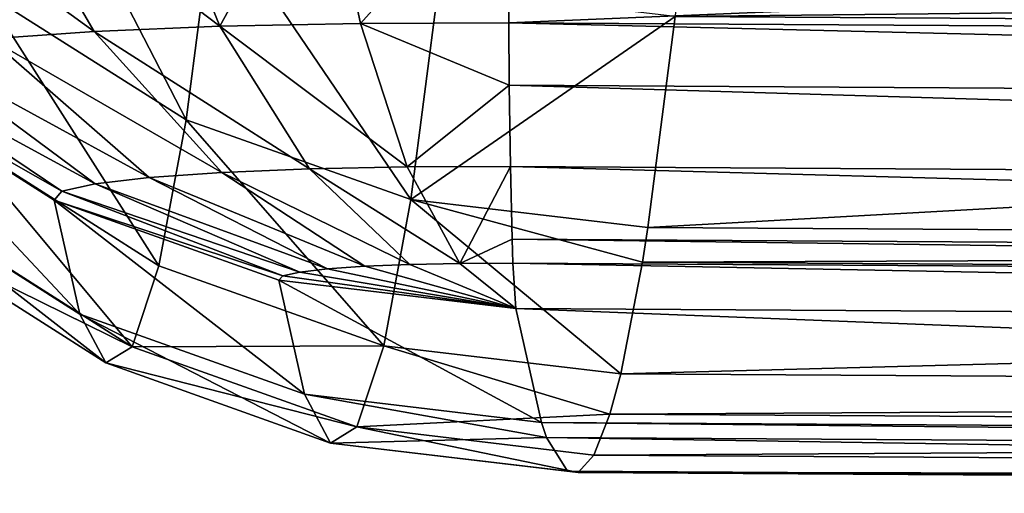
# Model space of a CAD drawing. Header units: millimetres. Extents: x 0 to 281, y 0 to 118.
# Tile 17 of 54: x 152.78 to 157.4, y 82.49 to 84.71. Entities that reach past the tile are written whole.
import ezdxf

# ---------------------------------------------------------------- set-up
doc = ezdxf.new("R2010")
doc.units = ezdxf.units.MM
doc.header["$LTSCALE"] = 25.4
doc.layers.get('0').update_dxf_attribs({"true_color": 0xff5454})

# ---------------------------------------------------------------- blocks, each defined once
blk = doc.blocks.new('WHEEL-LUX-I-8430.STL')
at = {"color": 18, "true_color": 0x000000}
mesh = blk.add_polyface(dxfattribs=at)
corners = [(-39.0763, 215.6333, -568.6101), (-39.8931, 217.2186, -559.7272), (-40.0214, 216.2321, -568.6525), (-38.9478, 216.622, -559.6647)]
mesh.append_faces([[corners[k] for k in face] for face in [(0, 1, 2), (1, 0, 3)]], dxfattribs={"vtx0": -1, "color": 18})
mesh = blk.add_polyface(dxfattribs=at)
corners = [(-38.4394, 216.9431, -617.283), (-38.9176, 216.0716, -616.3358), (-39.2652, 216.926, -616.9821), (-38.2585, 216.0853, -616.5759)]
mesh.append_faces([[corners[k] for k in face] for face in [(0, 1, 2), (1, 0, 3)]], dxfattribs={"vtx0": -1, "color": 18})
mesh = blk.add_polyface(dxfattribs=at)
corners = [(-37.5669, 216.8567, -617.3322), (-38.2585, 216.0853, -616.5759), (-38.4394, 216.9431, -617.283)]
mesh.append_faces([[corners[k] for k in face] for face in [(0, 1, 2)]], dxfattribs={"color": 18})
mesh = blk.add_polyface(dxfattribs=at)
corners = [(-39.5067, 216.0468, -615.9554), (-40.6167, 216.8512, -615.8773), (-40.0033, 216.8949, -616.5056), (-39.9962, 216.012, -615.454)]
mesh.append_faces([[corners[k] for k in face] for face in [(0, 1, 2), (1, 0, 3)]], dxfattribs={"vtx0": -1, "color": 18})
mesh = blk.add_polyface(dxfattribs=at)
corners = [(-38.9176, 216.0716, -616.3358), (-40.0033, 216.8949, -616.5056), (-39.2652, 216.926, -616.9821), (-39.5067, 216.0468, -615.9554)]
mesh.append_faces([[corners[k] for k in face] for face in [(0, 1, 2), (1, 0, 3)]], dxfattribs={"vtx0": -1, "color": 18})
mesh = blk.add_polyface(dxfattribs=at)
corners = [(-37.5624, 216.087, -616.6637), (-38.2585, 216.0853, -616.5759), (-37.5669, 216.8567, -617.3322)]
mesh.append_faces([[corners[k] for k in face] for face in [(0, 1, 2)]], dxfattribs={"color": 18})
mesh = blk.add_polyface(dxfattribs=at)
corners = [(-21.5687, 216.7598, -617.5514), (-37.5624, 216.087, -616.6637), (-37.5669, 216.8567, -617.3322), (-21.5642, 215.9901, -616.8829)]
mesh.append_faces([[corners[k] for k in face] for face in [(0, 1, 2), (1, 0, 3)]], dxfattribs={"vtx0": -1, "color": 18})
mesh = blk.add_polyface(dxfattribs=at)
corners = [(-38.0214, 215.2587, -568.5901), (-38.9478, 216.622, -559.6647), (-39.0763, 215.6333, -568.6101), (-37.8927, 216.2488, -559.6323)]
mesh.append_faces([[corners[k] for k in face] for face in [(0, 1, 2), (1, 0, 3)]], dxfattribs={"vtx0": -1, "color": 18})
mesh = blk.add_polyface(dxfattribs=at)
corners = [(-20.7659, 216.2883, -558.7569), (-36.7807, 216.1177, -559.6317), (-20.7825, 216.0207, -559.8509), (-36.7641, 216.3853, -558.5377)]
mesh.append_faces([[corners[k] for k in face] for face in [(0, 1, 2), (1, 0, 3)]], dxfattribs={"vtx0": -1, "color": 18})
mesh = blk.add_polyface(dxfattribs=at)
corners = [(-36.7807, 216.1177, -559.6317), (-38.0214, 215.2587, -568.5901), (-36.9095, 215.1271, -568.5938), (-37.8927, 216.2488, -559.6323)]
mesh.append_faces([[corners[k] for k in face] for face in [(0, 1, 2), (1, 0, 3)]], dxfattribs={"vtx0": -1, "color": 18})
mesh = blk.add_polyface(dxfattribs=at)
corners = [(-39.2034, 214.9482, -577.5839), (-40.0214, 216.2321, -568.6525), (-40.1483, 215.5486, -577.6062), (-39.0763, 215.6333, -568.6101)]
mesh.append_faces([[corners[k] for k in face] for face in [(0, 1, 2), (1, 0, 3)]], dxfattribs={"vtx0": -1, "color": 18})
mesh = blk.add_polyface(dxfattribs=at)
corners = [(-20.7825, 216.0207, -559.8509), (-36.9095, 215.1271, -568.5938), (-20.9113, 215.0302, -568.8129), (-36.7807, 216.1177, -559.6317)]
mesh.append_faces([[corners[k] for k in face] for face in [(0, 1, 2), (1, 0, 3)]], dxfattribs={"vtx0": -1, "color": 18})
mesh = blk.add_polyface(dxfattribs=at)
corners = [(-38.4977, 215.4031, -615.5324), (-39.5067, 216.0468, -615.9554), (-38.9176, 216.0716, -616.3358), (-38.9078, 215.3858, -615.2676)]
mesh.append_faces([[corners[k] for k in face] for face in [(0, 1, 2), (1, 0, 3)]], dxfattribs={"vtx0": -1, "color": 18})
mesh = blk.add_polyface(dxfattribs=at)
corners = [(-38.0387, 215.4126, -615.6996), (-38.9176, 216.0716, -616.3358), (-38.2585, 216.0853, -616.5759), (-38.4977, 215.4031, -615.5324)]
mesh.append_faces([[corners[k] for k in face] for face in [(0, 1, 2), (1, 0, 3)]], dxfattribs={"vtx0": -1, "color": 18})
mesh = blk.add_polyface(dxfattribs=at)
corners = [(-37.5595, 215.7956, -616.3238), (-38.2585, 216.0853, -616.5759), (-37.5624, 216.087, -616.6637)]
mesh.append_faces([[corners[k] for k in face] for face in [(0, 1, 2)]], dxfattribs={"color": 18})
mesh = blk.add_polyface(dxfattribs=at)
corners = [(-38.0387, 215.4126, -615.6996), (-38.2585, 216.0853, -616.5759), (-37.5595, 215.7956, -616.3238)]
mesh.append_faces([[corners[k] for k in face] for face in [(0, 1, 2)]], dxfattribs={"color": 18})
mesh = blk.add_polyface(dxfattribs=at)
corners = [(-21.5613, 215.6987, -616.543), (-37.5624, 216.087, -616.6637), (-21.5642, 215.9901, -616.8829), (-37.5595, 215.7956, -616.3238)]
mesh.append_faces([[corners[k] for k in face] for face in [(0, 1, 2), (1, 0, 3)]], dxfattribs={"vtx0": -1, "color": 18})
mesh = blk.add_polyface(dxfattribs=at)
corners = [(-39.2486, 215.3616, -614.9185), (-40.3616, 215.969, -614.8566), (-39.9962, 216.012, -615.454), (-39.5031, 215.3316, -614.5025)]
mesh.append_faces([[corners[k] for k in face] for face in [(0, 1, 2), (1, 0, 3)]], dxfattribs={"vtx0": -1, "color": 18})
mesh = blk.add_polyface(dxfattribs=at)
corners = [(-38.9078, 215.3858, -615.2676), (-39.9962, 216.012, -615.454), (-39.5067, 216.0468, -615.9554), (-39.2486, 215.3616, -614.9185)]
mesh.append_faces([[corners[k] for k in face] for face in [(0, 1, 2), (1, 0, 3)]], dxfattribs={"vtx0": -1, "color": 18})
mesh = blk.add_polyface(dxfattribs=at)
corners = [(-39.5031, 215.3316, -614.5025), (-40.5845, 215.9199, -614.1932), (-40.3616, 215.969, -614.8566), (-39.6583, 215.2974, -614.0406)]
mesh.append_faces([[corners[k] for k in face] for face in [(0, 1, 2), (1, 0, 3)]], dxfattribs={"vtx0": -1, "color": 18})
mesh = blk.add_polyface(dxfattribs=at)
corners = [(-40.6382, 215.8545, -613.4981), (-40.5845, 215.9199, -614.1932), (-39.6583, 215.2974, -614.0406)]
mesh.append_faces([[corners[k] for k in face] for face in [(0, 1, 2)]], dxfattribs={"color": 18})
mesh = blk.add_polyface(dxfattribs=at)
corners = [(-40.6382, 215.8545, -613.4981), (-39.6583, 215.2974, -614.0406), (-39.6945, 215.2549, -613.5565)]
mesh.append_faces([[corners[k] for k in face] for face in [(0, 1, 2)]], dxfattribs={"color": 18})
mesh = blk.add_polyface(dxfattribs=at)
corners = [(-39.5746, 214.721, -604.5723), (-40.6382, 215.8545, -613.4981), (-39.6945, 215.2549, -613.5565), (-40.5186, 215.3219, -604.5342)]
mesh.append_faces([[corners[k] for k in face] for face in [(0, 1, 2), (1, 0, 3)]], dxfattribs={"vtx0": -1, "color": 18})
mesh = blk.add_polyface(dxfattribs=at)
corners = [(-38.0387, 215.4126, -615.6996), (-37.5595, 215.7956, -616.3238), (-37.5541, 215.4138, -615.7607)]
mesh.append_faces([[corners[k] for k in face] for face in [(0, 1, 2)]], dxfattribs={"color": 18})
mesh = blk.add_polyface(dxfattribs=at)
corners = [(-21.5559, 215.3168, -615.98), (-37.5595, 215.7956, -616.3238), (-21.5613, 215.6987, -616.543), (-37.5541, 215.4138, -615.7607)]
mesh.append_faces([[corners[k] for k in face] for face in [(0, 1, 2), (1, 0, 3)]], dxfattribs={"vtx0": -1, "color": 18})
mesh = blk.add_polyface(dxfattribs=at)
corners = [(-38.1487, 214.5727, -577.5764), (-39.0763, 215.6333, -568.6101), (-39.2034, 214.9482, -577.5839), (-38.0214, 215.2587, -568.5901)]
mesh.append_faces([[corners[k] for k in face] for face in [(0, 1, 2), (1, 0, 3)]], dxfattribs={"vtx0": -1, "color": 18})
mesh = blk.add_polyface(dxfattribs=at)
corners = [(-39.329, 214.5676, -586.5757), (-40.1483, 215.5486, -577.6062), (-40.2735, 215.1688, -586.5779), (-39.2034, 214.9482, -577.5839)]
mesh.append_faces([[corners[k] for k in face] for face in [(0, 1, 2), (1, 0, 3)]], dxfattribs={"vtx0": -1, "color": 18})
mesh = blk.add_polyface(dxfattribs=at)
corners = [(-37.7913, 214.9592, -614.6987), (-38.4977, 215.4031, -615.5324), (-38.0387, 215.4126, -615.6996), (-38.0268, 214.9543, -614.6129)]
mesh.append_faces([[corners[k] for k in face] for face in [(0, 1, 2), (1, 0, 3)]], dxfattribs={"vtx0": -1, "color": 18})
mesh = blk.add_polyface(dxfattribs=at)
corners = [(-37.7913, 214.9592, -614.6987), (-38.0387, 215.4126, -615.6996), (-37.5541, 215.4138, -615.7607)]
mesh.append_faces([[corners[k] for k in face] for face in [(0, 1, 2)]], dxfattribs={"color": 18})
mesh = blk.add_polyface(dxfattribs=at)
corners = [(-37.7913, 214.9592, -614.6987), (-37.5541, 215.4138, -615.7607), (-37.5464, 215.072, -615.0513)]
mesh.append_faces([[corners[k] for k in face] for face in [(0, 1, 2)]], dxfattribs={"color": 18})
mesh = blk.add_polyface(dxfattribs=at)
corners = [(-21.5482, 214.9751, -615.2706), (-37.5541, 215.4138, -615.7607), (-21.5559, 215.3168, -615.98), (-37.5464, 215.072, -615.0513)]
mesh.append_faces([[corners[k] for k in face] for face in [(0, 1, 2), (1, 0, 3)]], dxfattribs={"vtx0": -1, "color": 18})
mesh = blk.add_polyface(dxfattribs=at)
corners = [(-38.412, 214.933, -614.298), (-39.5031, 215.3316, -614.5025), (-39.2486, 215.3616, -614.9185), (-38.5426, 214.9176, -614.0845)]
mesh.append_faces([[corners[k] for k in face] for face in [(0, 1, 2), (1, 0, 3)]], dxfattribs={"vtx0": -1, "color": 18})
mesh = blk.add_polyface(dxfattribs=at)
corners = [(-38.2372, 214.9454, -614.4771), (-39.2486, 215.3616, -614.9185), (-38.9078, 215.3858, -615.2676), (-38.412, 214.933, -614.298)]
mesh.append_faces([[corners[k] for k in face] for face in [(0, 1, 2), (1, 0, 3)]], dxfattribs={"vtx0": -1, "color": 18})
mesh = blk.add_polyface(dxfattribs=at)
corners = [(-38.0268, 214.9543, -614.6129), (-38.9078, 215.3858, -615.2676), (-38.4977, 215.4031, -615.5324), (-38.2372, 214.9454, -614.4771)]
mesh.append_faces([[corners[k] for k in face] for face in [(0, 1, 2), (1, 0, 3)]], dxfattribs={"vtx0": -1, "color": 18})
mesh = blk.add_polyface(dxfattribs=at)
corners = [(-39.4527, 214.4918, -595.5753), (-40.5186, 215.3219, -604.5342), (-39.5746, 214.721, -604.5723), (-40.397, 215.0932, -595.5573)]
mesh.append_faces([[corners[k] for k in face] for face in [(0, 1, 2), (1, 0, 3)]], dxfattribs={"vtx0": -1, "color": 18})
mesh = blk.add_polyface(dxfattribs=at)
corners = [(-38.5426, 214.9176, -614.0845), (-39.6583, 215.2974, -614.0406), (-39.5031, 215.3316, -614.5025), (-38.6222, 214.9001, -613.8476)]
mesh.append_faces([[corners[k] for k in face] for face in [(0, 1, 2), (1, 0, 3)]], dxfattribs={"vtx0": -1, "color": 18})
mesh = blk.add_polyface(dxfattribs=at)
corners = [(-39.6945, 215.2549, -613.5565), (-39.6583, 215.2974, -614.0406), (-38.6222, 214.9001, -613.8476)]
mesh.append_faces([[corners[k] for k in face] for face in [(0, 1, 2)]], dxfattribs={"color": 18})
mesh = blk.add_polyface(dxfattribs=at)
corners = [(-39.6945, 215.2549, -613.5565), (-38.6222, 214.9001, -613.8476), (-38.6404, 214.8797, -613.5991)]
mesh.append_faces([[corners[k] for k in face] for face in [(0, 1, 2)]], dxfattribs={"color": 18})
mesh = blk.add_polyface(dxfattribs=at)
corners = [(-38.5204, 214.3451, -604.6025), (-39.6945, 215.2549, -613.5565), (-38.6404, 214.8797, -613.5991), (-39.5746, 214.721, -604.5723)]
mesh.append_faces([[corners[k] for k in face] for face in [(0, 1, 2), (1, 0, 3)]], dxfattribs={"vtx0": -1, "color": 18})
mesh = blk.add_polyface(dxfattribs=at)
corners = [(-38.0214, 215.2587, -568.5901), (-38.1487, 214.5727, -577.5764), (-37.0369, 214.4408, -577.5842)]
mesh.append_faces([[corners[k] for k in face] for face in [(0, 1, 2)]], dxfattribs={"color": 18})
mesh = blk.add_polyface(dxfattribs=at)
corners = [(-38.0214, 215.2587, -568.5901), (-37.0369, 214.4408, -577.5842), (-36.9351, 214.9655, -570.3899)]
mesh.append_faces([[corners[k] for k in face] for face in [(0, 1, 2)]], dxfattribs={"color": 18})
mesh = blk.add_polyface(dxfattribs=at)
corners = [(-38.0214, 215.2587, -568.5901), (-36.9351, 214.9655, -570.3899), (-36.9095, 215.1271, -568.5938)]
mesh.append_faces([[corners[k] for k in face] for face in [(0, 1, 2)]], dxfattribs={"color": 18})
mesh = blk.add_polyface(dxfattribs=at)
corners = [(-39.329, 214.5676, -586.5757), (-40.397, 215.0932, -595.5573), (-39.4527, 214.4918, -595.5753), (-40.2735, 215.1688, -586.5779)]
mesh.append_faces([[corners[k] for k in face] for face in [(0, 1, 2), (1, 0, 3)]], dxfattribs={"vtx0": -1, "color": 18})
mesh = blk.add_polyface(dxfattribs=at)
corners = [(-20.9113, 215.0302, -568.8129), (-36.9351, 214.9655, -570.3899), (-20.9369, 214.8685, -570.6091), (-36.9095, 215.1271, -568.5938)]
mesh.append_faces([[corners[k] for k in face] for face in [(0, 1, 2), (1, 0, 3)]], dxfattribs={"vtx0": -1, "color": 18})
mesh = blk.add_polyface(dxfattribs=at)
corners = [(-37.7913, 214.9592, -614.6987), (-37.5464, 215.072, -615.0513), (-37.5427, 214.9598, -614.73)]
mesh.append_faces([[corners[k] for k in face] for face in [(0, 1, 2)]], dxfattribs={"color": 18})
mesh = blk.add_polyface(dxfattribs=at)
corners = [(-21.5445, 214.8628, -614.9493), (-37.5464, 215.072, -615.0513), (-21.5482, 214.9751, -615.2706), (-37.5427, 214.9598, -614.73)]
mesh.append_faces([[corners[k] for k in face] for face in [(0, 1, 2), (1, 0, 3)]], dxfattribs={"vtx0": -1, "color": 18})
mesh = blk.add_polyface(dxfattribs=at)
corners = [(-38.1487, 214.5727, -577.5764), (-39.329, 214.5676, -586.5757), (-38.2744, 214.1915, -586.5807), (-39.2034, 214.9482, -577.5839)]
mesh.append_faces([[corners[k] for k in face] for face in [(0, 1, 2), (1, 0, 3)]], dxfattribs={"vtx0": -1, "color": 18})
mesh = blk.add_polyface(dxfattribs=at)
corners = [(-37.5288, 214.748, -613.6239), (-38.412, 214.933, -614.298), (-38.2372, 214.9454, -614.4771)]
mesh.append_faces([[corners[k] for k in face] for face in [(0, 1, 2)]], dxfattribs={"color": 18})
mesh = blk.add_polyface(dxfattribs=at)
corners = [(-37.5288, 214.748, -613.6239), (-38.2372, 214.9454, -614.4771), (-38.0268, 214.9543, -614.6129)]
mesh.append_faces([[corners[k] for k in face] for face in [(0, 1, 2)]], dxfattribs={"color": 18})
mesh = blk.add_polyface(dxfattribs=at)
corners = [(-37.5288, 214.748, -613.6239), (-38.0268, 214.9543, -614.6129), (-37.7913, 214.9592, -614.6987)]
mesh.append_faces([[corners[k] for k in face] for face in [(0, 1, 2)]], dxfattribs={"color": 18})
mesh = blk.add_polyface(dxfattribs=at)
corners = [(-37.5288, 214.748, -613.6239), (-37.7913, 214.9592, -614.6987), (-37.5427, 214.9598, -614.73)]
mesh.append_faces([[corners[k] for k in face] for face in [(0, 1, 2)]], dxfattribs={"color": 18})
mesh = blk.add_polyface(dxfattribs=at)
corners = [(-21.5306, 214.651, -613.8431), (-37.5427, 214.9598, -614.73), (-21.5445, 214.8628, -614.9493), (-37.5288, 214.748, -613.6239)]
mesh.append_faces([[corners[k] for k in face] for face in [(0, 1, 2), (1, 0, 3)]], dxfattribs={"vtx0": -1, "color": 18})
mesh = blk.add_polyface(dxfattribs=at)
corners = [(-20.9369, 214.8685, -570.6091), (-37.0369, 214.4408, -577.5842), (-21.0387, 214.3438, -577.8034), (-36.9351, 214.9655, -570.3899)]
mesh.append_faces([[corners[k] for k in face] for face in [(0, 1, 2), (1, 0, 3)]], dxfattribs={"vtx0": -1, "color": 18})
mesh = blk.add_polyface(dxfattribs=at)
corners = [(-38.6404, 214.8797, -613.5991), (-38.6222, 214.9001, -613.8476), (-37.5288, 214.748, -613.6239)]
mesh.append_faces([[corners[k] for k in face] for face in [(0, 1, 2)]], dxfattribs={"color": 18})
mesh = blk.add_polyface(dxfattribs=at)
corners = [(-37.5288, 214.748, -613.6239), (-38.6222, 214.9001, -613.8476), (-38.5426, 214.9176, -614.0845)]
mesh.append_faces([[corners[k] for k in face] for face in [(0, 1, 2)]], dxfattribs={"color": 18})
mesh = blk.add_polyface(dxfattribs=at)
corners = [(-37.5288, 214.748, -613.6239), (-38.5426, 214.9176, -614.0845), (-38.412, 214.933, -614.298)]
mesh.append_faces([[corners[k] for k in face] for face in [(0, 1, 2)]], dxfattribs={"color": 18})
mesh = blk.add_polyface(dxfattribs=at)
corners = [(-37.4087, 214.2131, -604.623), (-38.6404, 214.8797, -613.5991), (-37.5288, 214.748, -613.6239), (-38.5204, 214.3451, -604.6025)]
mesh.append_faces([[corners[k] for k in face] for face in [(0, 1, 2), (1, 0, 3)]], dxfattribs={"vtx0": -1, "color": 18})
mesh = blk.add_polyface(dxfattribs=at)
corners = [(-38.3983, 214.1156, -595.5929), (-39.5746, 214.721, -604.5723), (-38.5204, 214.3451, -604.6025), (-39.4527, 214.4918, -595.5753)]
mesh.append_faces([[corners[k] for k in face] for face in [(0, 1, 2), (1, 0, 3)]], dxfattribs={"vtx0": -1, "color": 18})
mesh = blk.add_polyface(dxfattribs=at)
corners = [(-21.4105, 214.1162, -604.8422), (-37.5288, 214.748, -613.6239), (-21.5306, 214.651, -613.8431), (-37.4087, 214.2131, -604.623)]
mesh.append_faces([[corners[k] for k in face] for face in [(0, 1, 2), (1, 0, 3)]], dxfattribs={"vtx0": -1, "color": 18})
mesh = blk.add_polyface(dxfattribs=at)
corners = [(-38.2744, 214.1915, -586.5807), (-39.4527, 214.4918, -595.5753), (-38.3983, 214.1156, -595.5929), (-39.329, 214.5676, -586.5757)]
mesh.append_faces([[corners[k] for k in face] for face in [(0, 1, 2), (1, 0, 3)]], dxfattribs={"vtx0": -1, "color": 18})
mesh = blk.add_polyface(dxfattribs=at)
corners = [(-38.1487, 214.5727, -577.5764), (-38.2744, 214.1915, -586.5807), (-37.0874, 214.2516, -581.1861)]
mesh.append_faces([[corners[k] for k in face] for face in [(0, 1, 2)]], dxfattribs={"color": 18})
mesh = blk.add_polyface(dxfattribs=at)
corners = [(-38.1487, 214.5727, -577.5764), (-37.0874, 214.2516, -581.1861), (-37.0369, 214.4408, -577.5842)]
mesh.append_faces([[corners[k] for k in face] for face in [(0, 1, 2)]], dxfattribs={"color": 18})
mesh = blk.add_polyface(dxfattribs=at)
corners = [(-21.0387, 214.3438, -577.8034), (-37.0874, 214.2516, -581.1861), (-21.0892, 214.1546, -581.4053), (-37.0369, 214.4408, -577.5842)]
mesh.append_faces([[corners[k] for k in face] for face in [(0, 1, 2), (1, 0, 3)]], dxfattribs={"vtx0": -1, "color": 18})
mesh = blk.add_polyface(dxfattribs=at)
corners = [(-37.3845, 214.1428, -602.821), (-38.5204, 214.3451, -604.6025), (-37.4087, 214.2131, -604.623)]
mesh.append_faces([[corners[k] for k in face] for face in [(0, 1, 2)]], dxfattribs={"color": 18})
mesh = blk.add_polyface(dxfattribs=at)
corners = [(-38.3983, 214.1156, -595.5929), (-38.5204, 214.3451, -604.6025), (-37.3845, 214.1428, -602.821)]
mesh.append_faces([[corners[k] for k in face] for face in [(0, 1, 2)]], dxfattribs={"color": 18})
mesh = blk.add_polyface(dxfattribs=at)
corners = [(-37.0874, 214.2516, -581.1861), (-38.2744, 214.1915, -586.5807), (-37.1626, 214.0594, -586.5928)]
mesh.append_faces([[corners[k] for k in face] for face in [(0, 1, 2)]], dxfattribs={"color": 18})
mesh = blk.add_polyface(dxfattribs=at)
corners = [(-21.0892, 214.1546, -581.4053), (-37.1626, 214.0594, -586.5928), (-21.1644, 213.9625, -586.812), (-37.0874, 214.2516, -581.1861)]
mesh.append_faces([[corners[k] for k in face] for face in [(0, 1, 2), (1, 0, 3)]], dxfattribs={"vtx0": -1, "color": 18})
mesh = blk.add_polyface(dxfattribs=at)
corners = [(-21.3863, 214.0458, -603.0402), (-37.4087, 214.2131, -604.623), (-21.4105, 214.1162, -604.8422), (-37.3845, 214.1428, -602.821)]
mesh.append_faces([[corners[k] for k in face] for face in [(0, 1, 2), (1, 0, 3)]], dxfattribs={"vtx0": -1, "color": 18})
mesh = blk.add_polyface(dxfattribs=at)
corners = [(-38.2744, 214.1915, -586.5807), (-38.3983, 214.1156, -595.5929), (-37.2372, 213.9772, -592.0024)]
mesh.append_faces([[corners[k] for k in face] for face in [(0, 1, 2)]], dxfattribs={"color": 18})
mesh = blk.add_polyface(dxfattribs=at)
corners = [(-38.2744, 214.1915, -586.5807), (-37.2372, 213.9772, -592.0024), (-37.1626, 214.0594, -586.5928)]
mesh.append_faces([[corners[k] for k in face] for face in [(0, 1, 2)]], dxfattribs={"color": 18})
mesh = blk.add_polyface(dxfattribs=at)
corners = [(-38.3983, 214.1156, -595.5929), (-37.3845, 214.1428, -602.821), (-37.2866, 213.9835, -595.6092)]
mesh.append_faces([[corners[k] for k in face] for face in [(0, 1, 2)]], dxfattribs={"color": 18})
mesh = blk.add_polyface(dxfattribs=at)
corners = [(-37.2372, 213.9772, -592.0024), (-38.3983, 214.1156, -595.5929), (-37.2866, 213.9835, -595.6092)]
mesh.append_faces([[corners[k] for k in face] for face in [(0, 1, 2)]], dxfattribs={"color": 18})
mesh = blk.add_polyface(dxfattribs=at)
corners = [(-21.2884, 213.8866, -595.8284), (-37.3845, 214.1428, -602.821), (-21.3863, 214.0458, -603.0402), (-37.2866, 213.9835, -595.6092)]
mesh.append_faces([[corners[k] for k in face] for face in [(0, 1, 2), (1, 0, 3)]], dxfattribs={"vtx0": -1, "color": 18})
mesh = blk.add_polyface(dxfattribs=at)
corners = [(-21.1644, 213.9625, -586.812), (-37.2372, 213.9772, -592.0024), (-21.239, 213.8802, -592.2216), (-37.1626, 214.0594, -586.5928)]
mesh.append_faces([[corners[k] for k in face] for face in [(0, 1, 2), (1, 0, 3)]], dxfattribs={"vtx0": -1, "color": 18})
mesh = blk.add_polyface(dxfattribs=at)
corners = [(-21.239, 213.8802, -592.2216), (-37.2866, 213.9835, -595.6092), (-21.2884, 213.8866, -595.8284), (-37.2372, 213.9772, -592.0024)]
mesh.append_faces([[corners[k] for k in face] for face in [(0, 1, 2), (1, 0, 3)]], dxfattribs={"vtx0": -1, "color": 18})

msp = doc.modelspace()

# ---------------------------------------------------------------- block references
at = {"color": 0}
msp.add_blockref('WHEEL-LUX-I-8430.STL', (192.6372, -131.3939, 1016.9448), dxfattribs=at)

doc.saveas('drawing.dxf')
